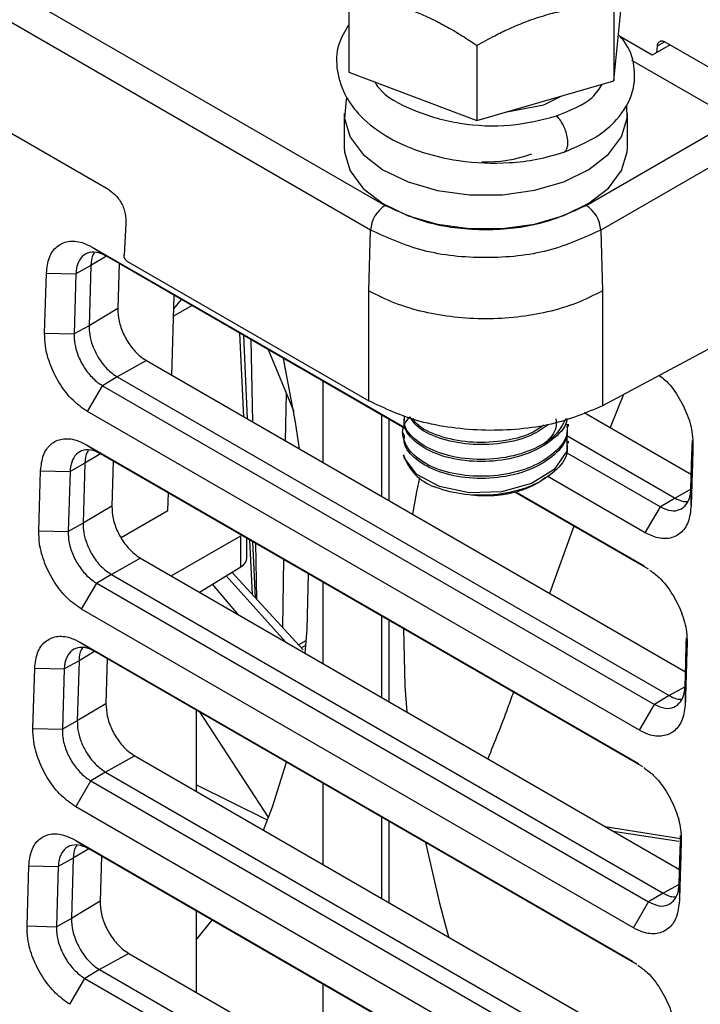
# Model space of a CAD drawing. Header units: millimetres. Extents: x -0.57 to 0.95, y -0.4 to 0.71.
# Tile 134 of 256: x 0.55 to 0.5829, y -0.3115 to -0.2639. Entities that reach past the tile are written whole.
import ezdxf

# ---------------------------------------------------------------- set-up
doc = ezdxf.new("R2010")
doc.units = ezdxf.units.MM
doc.layers.add('FORMAT', color=7, linetype='Continuous')

msp = doc.modelspace()

# ---------------------------------------------------------------- linework, layer by layer
at = {"layer": 'FORMAT', "color": 7, "linetype": 'Continuous', "lineweight": 25}
for p, q in [((0.508255, -0.238593), (0.567659, -0.272886)), ((0.566952, -0.274082), (0.507549, -0.239789)), ((0.519983, -0.252319), (0.554205, -0.272074)), ((0.565894, -0.262797), (0.565894, -0.266438)), ((0.578722, -0.266865), (0.57915, -0.26259)), ((0.578722, -0.263225), (0.578722, -0.266865)), ((0.572094, -0.265149), (0.572094, -0.268789)), ((0.580575, -0.265631), (0.579036, -0.264743)), ((0.581446, -0.265128), (0.580575, -0.265631)), ((0.580806, -0.265497), (0.580825, -0.265177)), ((0.580825, -0.265177), (0.581175, -0.264975)), ((0.58119, -0.26498), (0.586516, -0.268055)), ((0.584553, -0.268744), (0.579586, -0.265877)), ((0.565894, -0.266438), (0.572094, -0.268789)), ((0.572094, -0.268789), (0.578722, -0.266865)), ((0.573549, -0.268367), (0.575337, -0.26803)), ((0.575337, -0.26803), (0.576163, -0.267608)), ((0.565672, -0.268446), (0.565672, -0.270079)), ((0.579372, -0.270079), (0.579372, -0.268446)), ((0.577378, -0.272886), (0.584553, -0.268744)), ((0.585284, -0.269926), (0.578085, -0.274082)), ((0.555116, -0.27377), (0.555025, -0.275287)), ((0.566865, -0.277019), (0.566952, -0.274082)), ((0.578085, -0.274082), (0.578172, -0.277019)), ((0.553493, -0.274909), (0.568601, -0.283631)), ((0.553493, -0.274909), (0.554175, -0.275345)), ((0.554174, -0.275345), (0.553419, -0.275796)), ((0.568601, -0.283673), (0.554175, -0.275345)), ((0.555195, -0.275604), (0.566865, -0.282341)), ((0.553419, -0.275796), (0.552699, -0.276198)), ((0.553419, -0.275796), (0.553332, -0.278704)), ((0.554785, -0.275698), (0.554721, -0.277874)), ((0.551186, -0.27907), (0.551273, -0.276162)), ((0.551273, -0.276162), (0.552699, -0.276198)), ((0.552699, -0.276198), (0.552612, -0.279106)), ((0.566865, -0.282341), (0.566865, -0.277019)), ((0.578172, -0.277019), (0.578172, -0.282577)), ((0.557344, -0.281108), (0.557459, -0.277241)), ((0.557439, -0.277894), (0.557814, -0.277446)), ((0.554721, -0.277874), (0.553332, -0.278704)), ((0.55743, -0.278229), (0.5583, -0.277727)), ((0.585802, -0.278491), (0.578172, -0.282577)), ((0.553332, -0.278704), (0.552612, -0.279106)), ((0.551186, -0.27907), (0.552612, -0.279106)), ((0.560619, -0.279065), (0.560813, -0.283111)), ((0.560807, -0.279174), (0.560986, -0.28321)), ((0.561158, -0.279376), (0.561247, -0.283361)), ((0.562002, -0.279864), (0.563233, -0.282851)), ((0.556109, -0.280395), (0.554697, -0.281182)), ((0.556109, -0.280395), (0.582184, -0.295448)), ((0.554697, -0.281182), (0.553988, -0.281606)), ((0.554697, -0.281182), (0.581395, -0.296594)), ((0.553257, -0.282858), (0.553988, -0.281606)), ((0.553988, -0.281606), (0.580686, -0.297018)), ((0.564654, -0.285328), (0.564654, -0.281395)), ((0.562865, -0.281957), (0.562828, -0.284274)), ((0.579182, -0.282036), (0.578549, -0.283631)), ((0.579954, -0.298271), (0.553257, -0.282858)), ((0.567482, -0.283027), (0.567482, -0.286961)), ((0.567836, -0.283231), (0.567836, -0.287165)), ((0.577277, -0.282897), (0.582468, -0.285894)), ((0.576522, -0.283574), (0.576522, -0.283472)), ((0.568522, -0.28388), (0.568522, -0.283983)), ((0.576447, -0.28402), (0.581679, -0.28704)), ((0.553209, -0.284463), (0.579906, -0.299875)), ((0.553209, -0.284463), (0.553891, -0.284899)), ((0.576522, -0.284391), (0.576522, -0.284289)), ((0.55389, -0.284899), (0.553135, -0.285351)), ((0.580114, -0.300038), (0.553891, -0.284899)), ((0.576442, -0.28485), (0.58097, -0.287464)), ((0.553135, -0.285351), (0.552415, -0.285752)), ((0.553135, -0.285351), (0.553048, -0.288258)), ((0.554502, -0.285252), (0.554437, -0.287428)), ((0.550902, -0.288624), (0.550989, -0.285716)), ((0.550989, -0.285716), (0.552415, -0.285752)), ((0.552415, -0.285752), (0.552328, -0.28866)), ((0.580238, -0.288716), (0.575489, -0.285975)), ((0.582447, -0.286612), (0.581679, -0.28704)), ((0.58246, -0.287405), (0.582447, -0.286611)), ((0.55715, -0.287637), (0.557175, -0.286795)), ((0.580398, -0.290483), (0.57393, -0.28675)), ((0.573982, -0.286737), (0.58019, -0.290321)), ((0.581679, -0.28704), (0.58097, -0.287464)), ((0.554437, -0.287428), (0.553048, -0.288258)), ((0.580238, -0.288716), (0.58097, -0.287464)), ((0.554886, -0.288944), (0.55715, -0.287637)), ((0.553048, -0.288258), (0.552328, -0.28866)), ((0.576778, -0.288393), (0.575604, -0.29165)), ((0.550902, -0.288624), (0.552328, -0.28866)), ((0.557313, -0.290808), (0.560683, -0.288863)), ((0.560683, -0.29036), (0.560683, -0.288863)), ((0.560963, -0.289949), (0.560964, -0.288982)), ((0.561099, -0.28906), (0.561225, -0.291697)), ((0.561248, -0.289147), (0.561368, -0.291852)), ((0.561379, -0.289222), (0.56144, -0.291931)), ((0.555826, -0.289949), (0.554413, -0.290736)), ((0.555826, -0.289949), (0.5819, -0.305002)), ((0.558681, -0.291598), (0.560683, -0.29036)), ((0.562737, -0.290006), (0.562684, -0.293285)), ((0.554413, -0.290736), (0.553704, -0.29116)), ((0.554413, -0.290736), (0.581111, -0.306148)), ((0.562833, -0.293995), (0.559964, -0.290804)), ((0.563686, -0.294375), (0.560245, -0.29063)), ((0.552973, -0.292413), (0.553704, -0.29116)), ((0.553704, -0.29116), (0.580402, -0.306572)), ((0.560562, -0.292684), (0.559305, -0.291212)), ((0.564654, -0.295046), (0.564654, -0.291113)), ((0.57967, -0.307825), (0.552973, -0.292413)), ((0.567482, -0.292745), (0.567482, -0.296679)), ((0.567836, -0.29295), (0.567836, -0.296883)), ((0.552925, -0.294017), (0.579622, -0.309429)), ((0.552925, -0.294017), (0.553607, -0.294454)), ((0.563468, -0.294138), (0.563842, -0.293923)), ((0.563599, -0.29428), (0.563824, -0.29415)), ((0.553606, -0.294453), (0.552851, -0.294905)), ((0.57983, -0.309592), (0.553607, -0.294454)), ((0.552851, -0.294905), (0.552131, -0.295306)), ((0.552851, -0.294905), (0.552764, -0.297813)), ((0.554218, -0.294806), (0.554153, -0.296982)), ((0.550618, -0.298178), (0.550705, -0.29527)), ((0.550705, -0.29527), (0.552131, -0.295306)), ((0.552131, -0.295306), (0.552044, -0.298214)), ((0.581395, -0.296594), (0.580686, -0.297018)), ((0.582163, -0.296166), (0.581395, -0.296594)), ((0.582163, -0.296165), (0.582176, -0.29696)), ((0.554153, -0.296983), (0.552764, -0.297813)), ((0.579954, -0.298271), (0.580686, -0.297018)), ((0.55853, -0.301229), (0.558532, -0.297297)), ((0.558669, -0.297375), (0.562011, -0.302503)), ((0.552764, -0.297813), (0.552044, -0.298214)), ((0.550618, -0.298178), (0.552044, -0.298214)), ((0.555542, -0.299504), (0.554129, -0.300291)), ((0.555542, -0.299504), (0.581616, -0.314556)), ((0.554129, -0.300291), (0.55342, -0.300714)), ((0.554129, -0.300291), (0.580827, -0.315703)), ((0.552689, -0.301967), (0.55342, -0.300714)), ((0.55342, -0.300714), (0.580118, -0.316126)), ((0.55853, -0.300907), (0.561914, -0.302588)), ((0.564654, -0.304764), (0.564654, -0.300831)), ((0.579386, -0.317379), (0.552689, -0.301967)), ((0.567482, -0.302463), (0.567482, -0.306397)), ((0.567836, -0.302668), (0.567836, -0.306601)), ((0.578304, -0.302926), (0.581945, -0.303507)), ((0.57868, -0.303143), (0.581868, -0.303635)), ((0.552641, -0.303571), (0.579338, -0.318983)), ((0.552641, -0.303571), (0.553323, -0.304008)), ((0.553322, -0.304007), (0.552567, -0.304459)), ((0.579546, -0.319146), (0.553323, -0.304008)), ((0.552567, -0.304459), (0.551847, -0.30486)), ((0.552567, -0.304459), (0.55248, -0.307367)), ((0.553934, -0.30436), (0.553869, -0.306536)), ((0.550334, -0.307732), (0.550421, -0.304824)), ((0.550421, -0.304824), (0.551847, -0.30486)), ((0.551847, -0.30486), (0.55176, -0.307768)), ((0.581111, -0.306148), (0.580402, -0.306572)), ((0.581879, -0.305721), (0.581111, -0.306148)), ((0.581879, -0.305719), (0.581892, -0.306514)), ((0.553869, -0.306537), (0.55248, -0.307367)), ((0.57967, -0.307825), (0.580402, -0.306572)), ((0.558525, -0.310944), (0.558527, -0.307012)), ((0.55248, -0.307367), (0.55176, -0.307768)), ((0.558526, -0.308383), (0.559288, -0.307451)), ((0.550334, -0.307732), (0.55176, -0.307768)), ((0.555258, -0.309058), (0.553845, -0.309845)), ((0.555258, -0.309058), (0.581332, -0.32411)), ((0.553845, -0.309845), (0.553136, -0.310268)), ((0.553845, -0.309845), (0.580543, -0.325257)), ((0.552405, -0.311521), (0.553136, -0.310268)), ((0.553136, -0.310268), (0.579834, -0.32568)), ((0.564654, -0.314482), (0.564654, -0.310549))]:
    msp.add_line(p, q, dxfattribs=at)
at = {"layer": 'FORMAT', "color": 7, "linetype": 'Continuous', "lineweight": 25, "flags": 128}
for points in [[(0.565785, -0.267731), (0.565773, -0.267769), (0.565685, -0.268686), (0.565965, -0.269589), (0.566598, -0.270432), (0.567551, -0.271167), (0.568772, -0.271755), (0.570195, -0.272165), (0.571744, -0.272375), (0.573334, -0.272372), (0.574881, -0.272159), (0.5763, -0.271744)], [(0.5763, -0.271744), (0.577516, -0.271153), (0.578463, -0.270415), (0.579089, -0.269571), (0.579361, -0.268666), (0.579341, -0.268069)], [(0.565672, -0.270079), (0.565685, -0.270319), (0.565965, -0.271222), (0.566598, -0.272065), (0.567551, -0.2728), (0.568772, -0.273388), (0.570195, -0.273798), (0.571744, -0.274008), (0.573334, -0.274006), (0.574881, -0.273792), (0.5763, -0.273378)], [(0.5763, -0.273378), (0.577516, -0.272786), (0.578463, -0.272048), (0.579089, -0.271204), (0.579361, -0.270299), (0.579372, -0.270079)], [(0.563508, -0.284667), (0.563318, -0.283368), (0.562743, -0.280291)], [(0.576443, -0.283816), (0.576449, -0.283824), (0.576441, -0.284776), (0.575837, -0.285658), (0.574728, -0.286343), (0.573283, -0.286735), (0.571723, -0.286782), (0.570284, -0.286484), (0.569185, -0.285895), (0.568595, -0.285112), (0.568548, -0.284947), (0.568548, -0.284947)], [(0.582447, -0.286611), (0.582482, -0.285426), (0.582508, -0.284564), (0.582517, -0.28425)], [(0.569313, -0.286061), (0.569172, -0.286747), (0.568981, -0.287826)], [(0.56379, -0.294547), (0.563877, -0.293395), (0.563946, -0.290704)], [(0.568544, -0.293358), (0.568613, -0.29613), (0.568699, -0.297381)], [(0.582163, -0.296165), (0.582198, -0.29498), (0.582224, -0.294118), (0.582233, -0.293805)], [(0.56177, -0.303099), (0.562211, -0.301968), (0.562882, -0.299808)], [(0.569607, -0.30369), (0.570279, -0.306626), (0.57072, -0.308266)], [(0.581879, -0.305719), (0.581914, -0.304534), (0.58194, -0.303672), (0.581949, -0.303359)]]:
    msp.add_lwpolyline(points, dxfattribs=at)
at = {"layer": 'FORMAT', "color": 7, "linetype": 'Continuous', "lineweight": 25}
for centre, radius, start, end in [((0.572537, -0.264252), 0.0065321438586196, 268.210814, 289.858359), ((0.568493, -0.274186), 0.0015443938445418, 122.695097, 176.15006), ((0.576544, -0.274186), 0.0015443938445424, 3.84994, 57.304903), ((0.570839, -0.28423), 0.0024000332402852, 197.396162, 250.47659)]:
    msp.add_arc(centre, radius, start, end, dxfattribs=at)
msp.add_ellipse((0.559963, -0.289959), major_axis=(0.0009999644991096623, 1.538446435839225e-05), ratio=0.587269, start_param=5.506200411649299, end_param=6.273845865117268, dxfattribs=at)
for points, knots in [([(0.5658938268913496, -0.2627974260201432), (0.5661619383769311, -0.2628231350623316), (0.5666328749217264, -0.2628682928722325), (0.5674602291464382, -0.2630112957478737), (0.5683084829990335, -0.2632240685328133), (0.5691915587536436, -0.2635407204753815), (0.5699580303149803, -0.2638831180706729), (0.570674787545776, -0.2642588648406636), (0.5713889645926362, -0.2646805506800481), (0.5718588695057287, -0.2649927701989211), (0.5720942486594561, -0.2651491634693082)], [0, 0, 0, 0, 0.1327606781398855, 0.2331934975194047, 0.4020549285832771, 0.538925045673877, 0.6527042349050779, 0.7671736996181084, 0.8833754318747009, 1, 1, 1, 1]), ([(0.5720942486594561, -0.2651491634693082), (0.572380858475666, -0.2649899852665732), (0.572884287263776, -0.2647103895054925), (0.5737687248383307, -0.2642828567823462), (0.5746755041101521, -0.263910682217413), (0.5756195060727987, -0.2636183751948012), (0.5764388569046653, -0.2634322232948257), (0.5772050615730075, -0.2633137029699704), (0.5779685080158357, -0.2632429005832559), (0.5784708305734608, -0.2632310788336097), (0.5787224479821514, -0.2632251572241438)], [0, 0, 0, 0, 0.1327610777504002, 0.233194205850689, 0.4020561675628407, 0.5389267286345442, 0.6527055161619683, 0.7671745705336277, 0.8833758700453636, 1, 1, 1, 1]), ([(0.5658938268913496, -0.2641598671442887), (0.5657064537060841, -0.2644675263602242), (0.565283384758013, -0.2651621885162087), (0.5652773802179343, -0.2664159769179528), (0.5656819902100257, -0.2675984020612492), (0.5665396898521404, -0.268724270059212), (0.567691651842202, -0.2695919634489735), (0.5693407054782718, -0.2703296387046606), (0.571326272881, -0.2708088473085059), (0.5733321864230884, -0.270885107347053), (0.5750500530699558, -0.2706819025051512), (0.5758713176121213, -0.270440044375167), (0.5762957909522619, -0.2703150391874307)], [0, 0, 0, 0, 0.080144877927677, 0.1809587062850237, 0.2830262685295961, 0.3628291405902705, 0.4854952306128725, 0.5808734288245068, 0.6984700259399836, 0.8379888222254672, 0.9162639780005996, 1, 1, 1, 1]), ([(0.5762957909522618, -0.2703150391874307), (0.5768471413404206, -0.2700851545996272), (0.5778561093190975, -0.2696644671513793), (0.5790199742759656, -0.2686635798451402), (0.5797110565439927, -0.2674864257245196), (0.5797692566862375, -0.266136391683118), (0.5794425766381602, -0.2651837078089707), (0.5790448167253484, -0.2647450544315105), (0.578945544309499, -0.2646355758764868)], [0, 0, 0, 0, 0.1989945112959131, 0.3641587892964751, 0.5869040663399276, 0.7629782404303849, 0.9408444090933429, 1, 1, 1, 1]), ([(0.5808251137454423, -0.2651773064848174), (0.580826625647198, -0.2651609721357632), (0.58082965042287, -0.2651282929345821), (0.5808409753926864, -0.2650839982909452), (0.5808600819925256, -0.2650360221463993), (0.5808918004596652, -0.2649893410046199), (0.5809393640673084, -0.2649525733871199), (0.5809965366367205, -0.2649325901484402), (0.5810592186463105, -0.2649319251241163), (0.5811247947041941, -0.2649464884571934), (0.5811684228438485, -0.2649690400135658), (0.5811903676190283, -0.264980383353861)], [0, 0, 0, 0, 0.0797635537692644, 0.1595783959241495, 0.2406456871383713, 0.3689172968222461, 0.5001625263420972, 0.6284054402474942, 0.7596216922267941, 0.8790906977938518, 1, 1, 1, 1]), ([(0.5671537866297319, -0.266915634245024), (0.5672128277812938, -0.2670125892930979), (0.5675555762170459, -0.2675754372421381), (0.5690062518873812, -0.2683482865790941), (0.5712299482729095, -0.2690005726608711), (0.5737618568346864, -0.2691146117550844), (0.5752164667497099, -0.2687464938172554), (0.5759457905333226, -0.2685619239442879)], [0, 0, 0, 0, 0.0493528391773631, 0.2865053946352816, 0.5252611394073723, 0.7619716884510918, 1, 1, 1, 1]), ([(0.5759457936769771, -0.2685619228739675), (0.5766055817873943, -0.2682958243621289), (0.5776136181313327, -0.2678892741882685), (0.5780231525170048, -0.2672486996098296), (0.5781646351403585, -0.2670273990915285)], [0, 0, 0, 0, 0.6545280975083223, 0.9999999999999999, 0.9999999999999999, 0.9999999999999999, 0.9999999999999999]), ([(0.5762937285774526, -0.2703102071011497), (0.5763266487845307, -0.2702952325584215), (0.5764025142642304, -0.2702607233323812), (0.576476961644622, -0.270106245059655), (0.5765075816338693, -0.2698691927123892), (0.576477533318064, -0.2695776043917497), (0.5763967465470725, -0.2692810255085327), (0.5762713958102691, -0.2689869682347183), (0.5761160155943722, -0.2687315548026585), (0.5759979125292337, -0.2686138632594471), (0.5759457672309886, -0.2685618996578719)], [0, 0, 0, 0, 0.0978371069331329, 0.2254681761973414, 0.3600035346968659, 0.4945388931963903, 0.6221699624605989, 0.7379008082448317, 0.8842770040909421, 1, 1, 1, 1]), ([(0.5542048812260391, -0.2720741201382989), (0.5543343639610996, -0.2721610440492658), (0.5545308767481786, -0.2722929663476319), (0.5547640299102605, -0.2725587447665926), (0.5549119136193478, -0.272786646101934), (0.5550204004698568, -0.2730358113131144), (0.5551134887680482, -0.2733769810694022), (0.5551151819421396, -0.2736140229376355), (0.5551162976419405, -0.2737702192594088)], [0, 0, 0, 0, 0.2497884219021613, 0.3790977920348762, 0.5000230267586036, 0.6205594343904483, 0.749971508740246, 1, 1, 1, 1]), ([(0.5676591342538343, -0.272886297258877), (0.5683705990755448, -0.2732126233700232), (0.5697914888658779, -0.2738643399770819), (0.572524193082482, -0.2741434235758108), (0.5752522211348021, -0.2738623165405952), (0.5766700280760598, -0.2732113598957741), (0.5773780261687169, -0.2728862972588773)], [0, 0, 0, 0, 0.2505665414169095, 0.5004146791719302, 0.750526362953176, 1, 1, 1, 1]), ([(0.5780847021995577, -0.274082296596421), (0.5772719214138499, -0.2744552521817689), (0.5756461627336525, -0.2752012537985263), (0.572518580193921, -0.2755219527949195), (0.5693909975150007, -0.2752012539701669), (0.5677652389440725, -0.2744552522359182), (0.5669524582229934, -0.2740822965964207)], [0, 0, 0, 0, 0.2499696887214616, 0.4999999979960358, 0.7500303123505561, 1, 1, 1, 1]), ([(0.5512728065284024, -0.2761619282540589), (0.5513044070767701, -0.2758984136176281), (0.5513676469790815, -0.2753710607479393), (0.55175214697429, -0.274838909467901), (0.5523045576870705, -0.2745831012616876), (0.5529191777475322, -0.2746241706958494), (0.5533259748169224, -0.274826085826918), (0.5534928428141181, -0.2749089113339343)], [0, 0, 0, 0, 0.211118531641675, 0.4224963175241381, 0.6357768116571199, 0.8505957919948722, 1, 1, 1, 1]), ([(0.5541751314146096, -0.2753452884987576), (0.5540900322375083, -0.2753011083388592), (0.5539625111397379, -0.2752349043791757), (0.5536816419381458, -0.2751491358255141), (0.5533439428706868, -0.2751365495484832), (0.552985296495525, -0.2753343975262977), (0.5527980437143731, -0.2756507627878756), (0.5527182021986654, -0.2759561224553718), (0.5527052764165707, -0.2761167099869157), (0.552698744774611, -0.2761978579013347)], [0, 0, 0, 0, 0.1140087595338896, 0.170842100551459, 0.3851654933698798, 0.599487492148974, 0.813874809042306, 0.9059474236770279, 1, 1, 1, 1]), ([(0.553591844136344, -0.2751798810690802), (0.5535689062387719, -0.2752064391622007), (0.5534479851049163, -0.2753464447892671), (0.5534318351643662, -0.2755950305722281), (0.553418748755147, -0.2757964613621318)], [0, 0, 0, 0, 0.1896930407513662, 0.9999999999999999, 0.9999999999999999, 0.9999999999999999, 0.9999999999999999]), ([(0.5551949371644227, -0.2756042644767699), (0.5551803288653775, -0.275594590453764), (0.5551519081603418, -0.2755757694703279), (0.5551133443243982, -0.2755351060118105), (0.5550813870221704, -0.2754906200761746), (0.5550499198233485, -0.2754315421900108), (0.5550258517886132, -0.2753597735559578), (0.5550249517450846, -0.2753102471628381), (0.5550245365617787, -0.275287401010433)], [0, 0, 0, 0, 0.154745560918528, 0.3010602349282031, 0.4389387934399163, 0.5683766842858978, 0.8008954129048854, 1, 1, 1, 1]), ([(0.5781719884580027, -0.2770190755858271), (0.5777636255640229, -0.2772283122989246), (0.5769577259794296, -0.2776412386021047), (0.5750845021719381, -0.2781929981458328), (0.5725186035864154, -0.2784885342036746), (0.569952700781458, -0.27819300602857), (0.5680794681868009, -0.2776412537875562), (0.5672735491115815, -0.2772283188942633), (0.5668651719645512, -0.2770190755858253)], [0, 0, 0, 0, 0.1304570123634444, 0.2574554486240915, 0.4999999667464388, 0.7425388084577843, 0.8695386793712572, 1, 1, 1, 1]), ([(0.5547207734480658, -0.2778742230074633), (0.5547310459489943, -0.2780735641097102), (0.5547515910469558, -0.2784722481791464), (0.5549848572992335, -0.2791224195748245), (0.5553389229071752, -0.2797156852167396), (0.5557374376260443, -0.2801514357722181), (0.5560038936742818, -0.2803262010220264), (0.5561094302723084, -0.280395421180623)], [0, 0, 0, 0, 0.2148632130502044, 0.4297284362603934, 0.6445286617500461, 0.8592066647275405, 1, 1, 1, 1]), ([(0.553332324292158, -0.2787042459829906), (0.5533369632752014, -0.2788492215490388), (0.5533467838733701, -0.2791561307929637), (0.5534933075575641, -0.2796827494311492), (0.5537687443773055, -0.2802607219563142), (0.5541850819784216, -0.2808221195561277), (0.5545281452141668, -0.281063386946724), (0.554697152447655, -0.2811822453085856)], [0, 0, 0, 0, 0.1611889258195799, 0.3412324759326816, 0.5354033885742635, 0.7711203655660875, 1, 1, 1, 1]), ([(0.5532565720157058, -0.2828584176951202), (0.5530191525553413, -0.2826932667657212), (0.5525440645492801, -0.2823627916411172), (0.5519190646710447, -0.2815650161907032), (0.5514513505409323, -0.2806489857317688), (0.5512059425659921, -0.279775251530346), (0.5511920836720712, -0.2792755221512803), (0.551186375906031, -0.2790697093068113)], [0, 0, 0, 0, 0.2107559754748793, 0.4217330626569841, 0.6347360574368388, 0.849566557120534, 1, 1, 1, 1]), ([(0.5526123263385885, -0.2791056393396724), (0.5526125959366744, -0.2792099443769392), (0.5526133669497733, -0.2795082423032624), (0.5527447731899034, -0.2800502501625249), (0.5530405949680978, -0.2806706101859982), (0.5534517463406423, -0.2812072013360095), (0.5537894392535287, -0.2814879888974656), (0.5539686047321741, -0.2815941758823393), (0.553988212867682, -0.2816057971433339)], [0, 0, 0, 0, 0.1154005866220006, 0.3300296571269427, 0.5446384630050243, 0.7591448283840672, 0.9736404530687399, 0.9999999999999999, 0.9999999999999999, 0.9999999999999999, 0.9999999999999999]), ([(0.5809122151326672, -0.2811093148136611), (0.5810057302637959, -0.2811776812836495), (0.5813402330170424, -0.2814222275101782), (0.581837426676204, -0.2820943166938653), (0.582304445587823, -0.2830085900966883), (0.5825307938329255, -0.2838512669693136), (0.5825419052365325, -0.2843189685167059), (0.5825461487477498, -0.2844975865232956)], [0, 0, 0, 0, 0.0978242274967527, 0.3499163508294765, 0.5993800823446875, 0.8470008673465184, 1, 1, 1, 1]), ([(0.5781719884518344, -0.2825769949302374), (0.5773850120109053, -0.2829144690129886), (0.5761743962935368, -0.2834336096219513), (0.5741534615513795, -0.283731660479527), (0.5725184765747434, -0.2837955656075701), (0.5708835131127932, -0.2836634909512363), (0.5688625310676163, -0.2832811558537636), (0.567652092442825, -0.2827116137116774), (0.5668651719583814, -0.282341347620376)], [0, 0, 0, 0, 0.2394059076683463, 0.3682811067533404, 0.4999014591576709, 0.631538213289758, 0.7604586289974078, 1, 1, 1, 1]), ([(0.5764452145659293, -0.2834719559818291), (0.5764592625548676, -0.2836355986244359), (0.5765007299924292, -0.284118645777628), (0.5759038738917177, -0.2848750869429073), (0.5747909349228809, -0.2855766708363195), (0.5733020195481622, -0.2859773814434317), (0.5717019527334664, -0.2860238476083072), (0.5702269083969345, -0.2857174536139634), (0.5690929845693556, -0.2851099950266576), (0.5685140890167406, -0.284311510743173), (0.568439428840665, -0.2835868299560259), (0.5687627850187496, -0.2832227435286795), (0.5688591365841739, -0.2831142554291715)], [0, 0, 0, 0, 0.0573289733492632, 0.1692260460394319, 0.2811231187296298, 0.393020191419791, 0.5049172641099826, 0.6168143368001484, 0.7287114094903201, 0.8406084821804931, 0.9525055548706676, 1, 1, 1, 1]), ([(0.5764417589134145, -0.2831953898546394), (0.576441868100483, -0.283212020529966), (0.5764440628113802, -0.2835463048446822), (0.5758803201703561, -0.284158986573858), (0.5747973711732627, -0.2848626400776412), (0.5732998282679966, -0.2852627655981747), (0.5717042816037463, -0.2853095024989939), (0.5702197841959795, -0.2850026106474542), (0.5691191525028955, -0.2843968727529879), (0.5685365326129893, -0.2837294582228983), (0.5685834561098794, -0.2833052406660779), (0.568598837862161, -0.2831661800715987)], [0, 0, 0, 0, 0.0069435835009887, 0.1395692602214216, 0.2721949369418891, 0.4048206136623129, 0.5374462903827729, 0.6700719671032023, 0.8026976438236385, 0.9353233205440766, 1, 1, 1, 1]), ([(0.5763938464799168, -0.2832125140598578), (0.5762418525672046, -0.2834942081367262), (0.5759248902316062, -0.2840816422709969), (0.5747771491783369, -0.2847588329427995), (0.5733052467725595, -0.2851611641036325), (0.5717028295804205, -0.2852073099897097), (0.5702201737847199, -0.2849005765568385), (0.5691190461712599, -0.28429479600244), (0.5685365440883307, -0.2836273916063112), (0.5685834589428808, -0.2832031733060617), (0.568598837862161, -0.2830641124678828)], [0, 0, 0, 0, 0.1243554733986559, 0.2593261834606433, 0.3942968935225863, 0.529267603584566, 0.6642383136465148, 0.7992090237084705, 0.9341797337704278, 1, 1, 1, 1]), ([(0.5755379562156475, -0.2834953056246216), (0.5752847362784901, -0.2836743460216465), (0.574684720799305, -0.2840985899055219), (0.5732946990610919, -0.2844409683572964), (0.5717000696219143, -0.2844953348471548), (0.5702417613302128, -0.2841818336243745), (0.5692152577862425, -0.283682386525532), (0.5689526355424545, -0.283263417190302), (0.5688591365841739, -0.2831142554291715)], [0, 0, 0, 0, 0.1382109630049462, 0.3274967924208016, 0.5167826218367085, 0.7060684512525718, 0.8953542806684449, 1, 1, 1, 1]), ([(0.575334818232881, -0.2835187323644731), (0.5751431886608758, -0.2836514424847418), (0.5746012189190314, -0.2840267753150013), (0.5732920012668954, -0.2843363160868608), (0.5716988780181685, -0.2843945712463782), (0.5702492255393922, -0.2840771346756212), (0.5692864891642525, -0.2836315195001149), (0.5690514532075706, -0.2832776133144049), (0.5689938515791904, -0.2831908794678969)], [0, 0, 0, 0, 0.1122792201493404, 0.317549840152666, 0.5228204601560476, 0.7280910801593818, 0.9333617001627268, 1, 1, 1, 1]), ([(0.5759143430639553, -0.2832167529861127), (0.5759283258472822, -0.2833603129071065), (0.5759691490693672, -0.2837794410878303), (0.57562404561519, -0.2841531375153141), (0.5753971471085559, -0.2843988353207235)], [0, 0, 0, 0, 0.3425203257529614, 1, 1, 1, 1]), ([(0.5764452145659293, -0.283574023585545), (0.5764592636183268, -0.2837376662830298), (0.5765007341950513, -0.2842207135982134), (0.5759038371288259, -0.2849771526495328), (0.5747910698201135, -0.2856787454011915), (0.5733015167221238, -0.2860794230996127), (0.5717038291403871, -0.2861260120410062), (0.5702199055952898, -0.2858191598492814), (0.5691191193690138, -0.2852134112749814), (0.5685365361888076, -0.2845459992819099), (0.5685834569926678, -0.2841217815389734), (0.568598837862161, -0.2839827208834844)], [0, 0, 0, 0, 0.0640420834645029, 0.1890420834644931, 0.314042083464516, 0.4390420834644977, 0.5640420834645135, 0.6890420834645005, 0.8140420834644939, 0.939042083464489, 0.9999999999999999, 0.9999999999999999, 0.9999999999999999, 0.9999999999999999]), ([(0.5509888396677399, -0.2857160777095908), (0.5510204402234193, -0.2854525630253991), (0.5510836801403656, -0.2849252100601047), (0.5514681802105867, -0.2843930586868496), (0.5520205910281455, -0.2841372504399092), (0.5526352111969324, -0.2841783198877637), (0.5530420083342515, -0.28438023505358), (0.5532088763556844, -0.2844630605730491)], [0, 0, 0, 0, 0.2111185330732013, 0.4224963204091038, 0.6357768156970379, 0.8505957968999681, 1, 1, 1, 1]), ([(0.5538911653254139, -0.2848994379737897), (0.5538060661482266, -0.2848552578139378), (0.5536785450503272, -0.284789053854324), (0.5533976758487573, -0.2847032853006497), (0.5530599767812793, -0.2846906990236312), (0.5527013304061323, -0.2848885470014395), (0.5525140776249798, -0.2852049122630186), (0.552434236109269, -0.285510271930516), (0.552421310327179, -0.2856708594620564), (0.5524147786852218, -0.2857520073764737)], [0, 0, 0, 0, 0.1140087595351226, 0.1708421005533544, 0.3851654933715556, 0.5994874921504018, 0.8138748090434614, 0.9059474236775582, 0.9999999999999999, 0.9999999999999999, 0.9999999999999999, 0.9999999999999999]), ([(0.5764452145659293, -0.2843905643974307), (0.5764592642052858, -0.284554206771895), (0.5765007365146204, -0.2850372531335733), (0.5759038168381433, -0.2857937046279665), (0.5747911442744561, -0.2864952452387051), (0.5733012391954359, -0.2868961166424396), (0.571704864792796, -0.2869419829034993), (0.570614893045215, -0.2867193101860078), (0.5701181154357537, -0.2865236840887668), (0.5700365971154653, -0.286491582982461)], [0, 0, 0, 0, 0.0897475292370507, 0.2649204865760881, 0.4400934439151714, 0.6152664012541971, 0.7904393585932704, 0.9656123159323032, 1, 1, 1, 1]), ([(0.582546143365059, -0.2844975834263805), (0.5825344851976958, -0.2848926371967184), (0.5825143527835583, -0.2855748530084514), (0.5824853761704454, -0.2865440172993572), (0.582468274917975, -0.2871182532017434), (0.5824597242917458, -0.2874053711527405)], [0, 0, 0, 0, 0.4075333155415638, 0.7037666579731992, 1, 1, 1, 1]), ([(0.553307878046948, -0.284734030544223), (0.5532849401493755, -0.284760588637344), (0.5531640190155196, -0.2849005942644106), (0.5531478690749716, -0.2851491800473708), (0.5531347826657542, -0.285350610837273)], [0, 0, 0, 0, 0.1896930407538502, 1, 1, 1, 1]), ([(0.5718402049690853, -0.286880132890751), (0.5718887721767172, -0.2868872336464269), (0.5720299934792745, -0.2869078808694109), (0.572271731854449, -0.2869200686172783), (0.5725613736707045, -0.2869264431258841), (0.5728547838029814, -0.2869170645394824), (0.5731449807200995, -0.2868937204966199), (0.573428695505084, -0.2868565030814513), (0.5737053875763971, -0.2868059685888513), (0.5739769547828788, -0.2867413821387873), (0.5742373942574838, -0.2866638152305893), (0.5744837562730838, -0.2865744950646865), (0.5747159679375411, -0.2864739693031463), (0.5749348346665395, -0.2863609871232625), (0.575167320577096, -0.286220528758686), (0.5753070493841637, -0.2861093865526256), (0.5753885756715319, -0.2860445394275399)], [0, 0, 0, 0, 0.0369334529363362, 0.1073932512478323, 0.1783422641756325, 0.2508342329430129, 0.3238593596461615, 0.3943191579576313, 0.4652681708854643, 0.5377601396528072, 0.6107852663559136, 0.6812450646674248, 0.7521940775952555, 0.8246860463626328, 0.8977111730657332, 1, 1, 1, 1]), ([(0.5809695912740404, -0.2874637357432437), (0.581144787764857, -0.2875430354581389), (0.5814807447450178, -0.2876951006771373), (0.5819190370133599, -0.2876329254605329), (0.5822420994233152, -0.2873770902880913), (0.5824101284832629, -0.2870035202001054), (0.582437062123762, -0.2867152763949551), (0.582446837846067, -0.286610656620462)], [0, 0, 0, 0, 0.2339463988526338, 0.4486158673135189, 0.6631791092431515, 0.8777488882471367, 1, 1, 1, 1]), ([(0.5816785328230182, -0.2870401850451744), (0.5817989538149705, -0.2871023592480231), (0.5820078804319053, -0.2872102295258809), (0.5821983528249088, -0.2872122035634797), (0.5822790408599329, -0.2872130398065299)], [0, 0, 0, 0, 0.5763793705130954, 1, 1, 1, 1]), ([(0.5544369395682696, -0.287428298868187), (0.5544472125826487, -0.2876276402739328), (0.5544677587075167, -0.2880263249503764), (0.5547010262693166, -0.2886764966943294), (0.555055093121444, -0.2892697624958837), (0.5554536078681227, -0.2897055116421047), (0.5557200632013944, -0.2898802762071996), (0.5558255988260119, -0.2899494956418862)], [0, 0, 0, 0, 0.2148633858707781, 0.429728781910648, 0.6445294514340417, 0.8592078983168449, 0.9999999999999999, 0.9999999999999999, 0.9999999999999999, 0.9999999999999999]), ([(0.5824597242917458, -0.2874053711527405), (0.582426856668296, -0.2876816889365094), (0.5823611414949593, -0.2882341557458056), (0.5819595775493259, -0.2887860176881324), (0.5813877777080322, -0.2890405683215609), (0.5807782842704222, -0.2889877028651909), (0.5803870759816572, -0.2887912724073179), (0.5802379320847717, -0.2887163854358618)], [0, 0, 0, 0, 0.2187112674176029, 0.4372889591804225, 0.6535076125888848, 0.8679035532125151, 1, 1, 1, 1]), ([(0.5530483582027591, -0.2882583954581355), (0.5530529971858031, -0.2884033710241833), (0.5530628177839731, -0.2887102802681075), (0.5532093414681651, -0.2892368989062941), (0.5534847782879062, -0.2898148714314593), (0.5539011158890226, -0.2903762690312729), (0.5542441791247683, -0.290617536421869), (0.5544131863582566, -0.2907363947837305)], [0, 0, 0, 0, 0.1611889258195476, 0.3412324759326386, 0.5354033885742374, 0.7711203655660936, 1, 1, 1, 1]), ([(0.5529726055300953, -0.2924125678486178), (0.5527351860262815, -0.2922474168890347), (0.5522600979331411, -0.2919169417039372), (0.5516350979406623, -0.2911191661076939), (0.5511673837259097, -0.2902031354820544), (0.5509219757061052, -0.2893294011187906), (0.5509081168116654, -0.2888296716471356), (0.5509024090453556, -0.2886238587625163)], [0, 0, 0, 0, 0.210755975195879, 0.4217330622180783, 0.6347360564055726, 0.8495665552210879, 1, 1, 1, 1]), ([(0.5523283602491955, -0.2886597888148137), (0.5523286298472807, -0.288764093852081), (0.5523294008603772, -0.2890623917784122), (0.5524608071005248, -0.28960439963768), (0.5527566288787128, -0.2902247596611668), (0.5531677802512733, -0.2907613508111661), (0.553505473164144, -0.2910421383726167), (0.5536846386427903, -0.2911483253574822), (0.5537042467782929, -0.2911599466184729)], [0, 0, 0, 0, 0.1154005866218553, 0.3300296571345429, 0.544638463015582, 0.7591448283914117, 0.973640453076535, 1, 1, 1, 1]), ([(0.5804457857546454, -0.2905207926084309), (0.5806015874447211, -0.2906317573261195), (0.5809995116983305, -0.2909151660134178), (0.5815545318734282, -0.2916449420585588), (0.5820201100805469, -0.2925635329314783), (0.5822468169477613, -0.2934051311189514), (0.5822579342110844, -0.29387295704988), (0.5822621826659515, -0.2940517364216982)], [0, 0, 0, 0, 0.1524092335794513, 0.3892597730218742, 0.623619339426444, 0.8561663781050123, 1, 1, 1, 1]), ([(0.5507048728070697, -0.2952702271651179), (0.5507364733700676, -0.2950067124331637), (0.5507997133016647, -0.2944793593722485), (0.5511842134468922, -0.293947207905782), (0.5517366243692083, -0.2936913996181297), (0.5523512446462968, -0.2937324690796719), (0.5527580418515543, -0.2939343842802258), (0.5529249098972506, -0.2940172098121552)], [0, 0, 0, 0, 0.2111185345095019, 0.4224963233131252, 0.6357768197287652, 0.8505958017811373, 1, 1, 1, 1]), ([(0.5822621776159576, -0.294051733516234), (0.5822505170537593, -0.2944467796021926), (0.5822303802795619, -0.2951289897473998), (0.5822014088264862, -0.2960981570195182), (0.5821843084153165, -0.2966723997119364), (0.5821757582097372, -0.296959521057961)], [0, 0, 0, 0, 0.4075269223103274, 0.7037634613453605, 1, 1, 1, 1]), ([(0.5536071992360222, -0.2944535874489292), (0.5535221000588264, -0.2944094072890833), (0.5533945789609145, -0.2943432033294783), (0.5531137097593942, -0.294257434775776), (0.5527760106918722, -0.2942448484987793), (0.5524173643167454, -0.2944426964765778), (0.5522301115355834, -0.2947590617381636), (0.5521502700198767, -0.295064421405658), (0.5521373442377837, -0.2952250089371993), (0.552130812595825, -0.2953061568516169)], [0, 0, 0, 0, 0.1140087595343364, 0.1708421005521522, 0.3851654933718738, 0.5994874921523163, 0.8138748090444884, 0.9059474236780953, 1, 1, 1, 1]), ([(0.5530239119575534, -0.2942881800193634), (0.5530009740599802, -0.2943147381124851), (0.5528800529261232, -0.2944547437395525), (0.552863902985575, -0.294703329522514), (0.5528508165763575, -0.2949047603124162)], [0, 0, 0, 0, 0.1896930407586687, 1, 1, 1, 1]), ([(0.5738627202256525, -0.2964287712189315), (0.5737689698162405, -0.296687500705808), (0.573378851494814, -0.2977641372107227), (0.5729493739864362, -0.2988338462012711), (0.5726231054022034, -0.29964649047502)], [0, 0, 0, 0, 0.240312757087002, 1, 1, 1, 1]), ([(0.5806856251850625, -0.2970178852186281), (0.580860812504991, -0.2970971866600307), (0.5811967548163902, -0.2972492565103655), (0.5816350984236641, -0.2971870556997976), (0.5819581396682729, -0.2969312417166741), (0.5821261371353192, -0.296557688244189), (0.5821530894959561, -0.2962694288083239), (0.5821628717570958, -0.2961648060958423)], [0, 0, 0, 0, 0.2339410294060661, 0.4486094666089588, 0.6631726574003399, 0.8777497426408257, 1, 1, 1, 1]), ([(0.58139456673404, -0.2965943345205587), (0.5815149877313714, -0.2966565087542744), (0.5817239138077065, -0.2967643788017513), (0.5819143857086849, -0.2967663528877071), (0.581995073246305, -0.2967671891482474)], [0, 0, 0, 0, 0.5763808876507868, 1, 1, 1, 1]), ([(0.5541531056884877, -0.2969823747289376), (0.5541633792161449, -0.2971817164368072), (0.5541839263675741, -0.2975804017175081), (0.5544171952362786, -0.2982305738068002), (0.5547712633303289, -0.2988238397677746), (0.5551697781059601, -0.2992595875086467), (0.5554362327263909, -0.2994343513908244), (0.5555417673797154, -0.2995035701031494)], [0, 0, 0, 0, 0.2148635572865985, 0.4297291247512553, 0.6445302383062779, 0.859209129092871, 0.9999999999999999, 0.9999999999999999, 0.9999999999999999, 0.9999999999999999]), ([(0.5821757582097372, -0.296959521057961), (0.5821428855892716, -0.2972357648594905), (0.5820771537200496, -0.2977881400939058), (0.5816757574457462, -0.2983401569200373), (0.5811039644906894, -0.2985946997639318), (0.580494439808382, -0.2985418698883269), (0.5801031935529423, -0.2983454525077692), (0.5799539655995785, -0.2982705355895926)], [0, 0, 0, 0, 0.2186635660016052, 0.4372381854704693, 0.6534750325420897, 0.8678295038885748, 1, 1, 1, 1]), ([(0.5527643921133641, -0.2978125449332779), (0.5527690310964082, -0.2979575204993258), (0.5527788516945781, -0.2982644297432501), (0.5529253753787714, -0.2987910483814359), (0.5532008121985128, -0.2993690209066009), (0.5536171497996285, -0.2999304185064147), (0.5539602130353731, -0.3001716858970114), (0.5541292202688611, -0.3002905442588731)], [0, 0, 0, 0, 0.1611889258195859, 0.3412324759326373, 0.5354033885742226, 0.7711203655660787, 1, 1, 1, 1]), ([(0.5526886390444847, -0.3019667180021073), (0.5524512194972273, -0.3018015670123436), (0.5519761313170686, -0.3014710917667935), (0.5513511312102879, -0.3006733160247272), (0.5508834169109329, -0.2997572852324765), (0.550638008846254, -0.2988835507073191), (0.5506241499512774, -0.298383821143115), (0.5506184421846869, -0.2981780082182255)], [0, 0, 0, 0, 0.2107559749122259, 0.4217330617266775, 0.6347360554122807, 0.8495665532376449, 1, 1, 1, 1]), ([(0.5520443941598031, -0.2982139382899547), (0.5520446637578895, -0.2983182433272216), (0.5520454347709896, -0.2986165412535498), (0.5521768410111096, -0.2991585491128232), (0.5524726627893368, -0.2997789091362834), (0.552883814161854, -0.3003155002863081), (0.5532215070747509, -0.3005962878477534), (0.5534006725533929, -0.3007024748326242), (0.5534202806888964, -0.3007140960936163)], [0, 0, 0, 0, 0.1154005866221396, 0.3300296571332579, 0.544638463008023, 0.7591448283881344, 0.9736404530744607, 1, 1, 1, 1]), ([(0.5801618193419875, -0.3000749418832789), (0.580317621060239, -0.3001859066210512), (0.5807155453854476, -0.3004693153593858), (0.5812705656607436, -0.3011990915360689), (0.5817361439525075, -0.3021176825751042), (0.581962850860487, -0.30295928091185), (0.5819739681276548, -0.303427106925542), (0.5819782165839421, -0.3036058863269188)], [0, 0, 0, 0, 0.1524092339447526, 0.3892597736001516, 0.623619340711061, 0.856166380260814, 1, 1, 1, 1]), ([(0.5504209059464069, -0.3048243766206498), (0.5504525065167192, -0.3045608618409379), (0.5505157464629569, -0.3040335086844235), (0.5509002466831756, -0.3035013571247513), (0.5514526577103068, -0.3032455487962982), (0.552067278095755, -0.3032866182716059), (0.552474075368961, -0.3034885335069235), (0.552640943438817, -0.3035713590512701)], [0, 0, 0, 0, 0.2111185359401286, 0.4224963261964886, 0.6357768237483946, 0.850595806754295, 0.9999999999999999, 0.9999999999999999, 0.9999999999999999, 0.9999999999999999]), ([(0.5819782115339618, -0.3036058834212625), (0.5819665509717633, -0.3040009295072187), (0.5819464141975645, -0.3046831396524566), (0.5819174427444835, -0.3056523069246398), (0.5819003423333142, -0.3062265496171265), (0.5818917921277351, -0.3065136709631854)], [0, 0, 0, 0, 0.4075269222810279, 0.7037634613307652, 1, 1, 1, 1]), ([(0.553323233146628, -0.3040077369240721), (0.5532381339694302, -0.3039635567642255), (0.5531106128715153, -0.3038973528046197), (0.5528297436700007, -0.3038115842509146), (0.5524920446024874, -0.3037989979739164), (0.552133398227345, -0.3039968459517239), (0.5519461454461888, -0.3043132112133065), (0.5518663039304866, -0.3046185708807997), (0.5518533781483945, -0.304779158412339), (0.5518468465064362, -0.3048603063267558)], [0, 0, 0, 0, 0.1140087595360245, 0.1708421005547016, 0.3851654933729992, 0.599487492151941, 0.8138748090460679, 0.9059474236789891, 0.9999999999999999, 0.9999999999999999, 0.9999999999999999, 0.9999999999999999]), ([(0.5527399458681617, -0.3038423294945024), (0.5527170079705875, -0.3038688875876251), (0.5525960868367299, -0.304008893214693), (0.552579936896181, -0.3042574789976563), (0.5525668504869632, -0.3044589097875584)], [0, 0, 0, 0, 0.1896930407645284, 0.9999999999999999, 0.9999999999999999, 0.9999999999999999, 0.9999999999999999]), ([(0.5804016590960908, -0.3065720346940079), (0.580576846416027, -0.3066513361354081), (0.5809127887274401, -0.3068034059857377), (0.5813511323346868, -0.3067412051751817), (0.581674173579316, -0.3064853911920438), (0.5818421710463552, -0.306111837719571), (0.5818691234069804, -0.3058235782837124), (0.5818789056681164, -0.3057189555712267)], [0, 0, 0, 0, 0.2339410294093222, 0.4486094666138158, 0.6631726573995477, 0.8777497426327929, 0.9999999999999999, 0.9999999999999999, 0.9999999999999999, 0.9999999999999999]), ([(0.5811106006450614, -0.3061484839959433), (0.5812310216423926, -0.3062106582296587), (0.5814399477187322, -0.3063185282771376), (0.5816304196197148, -0.3063205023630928), (0.5817111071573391, -0.3063213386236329)], [0, 0, 0, 0, 0.5763808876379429, 1, 1, 1, 1]), ([(0.5538692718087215, -0.3065364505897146), (0.5538795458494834, -0.3067357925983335), (0.5539000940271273, -0.3071344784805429), (0.5541333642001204, -0.3077846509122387), (0.5544874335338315, -0.3083779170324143), (0.5548859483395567, -0.3088136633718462), (0.5551524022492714, -0.3089884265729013), (0.5552579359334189, -0.3090576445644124)], [0, 0, 0, 0, 0.21486372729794, 0.4297294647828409, 0.6445310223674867, 0.8592103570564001, 0.9999999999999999, 0.9999999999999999, 0.9999999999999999, 0.9999999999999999]), ([(0.5818917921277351, -0.3065136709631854), (0.5818589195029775, -0.3067899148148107), (0.5817931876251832, -0.307342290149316), (0.5813917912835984, -0.3078943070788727), (0.5808199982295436, -0.3081488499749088), (0.5802104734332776, -0.3080960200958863), (0.5798192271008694, -0.3078996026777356), (0.5796699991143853, -0.3078246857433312)], [0, 0, 0, 0, 0.2186635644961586, 0.4372381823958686, 0.6534750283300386, 0.867829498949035, 1, 1, 1, 1]), ([(0.5524804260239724, -0.3073666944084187), (0.5524911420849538, -0.3075673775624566), (0.5525140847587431, -0.3079970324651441), (0.5527474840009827, -0.3086002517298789), (0.5530250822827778, -0.3090660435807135), (0.5532795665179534, -0.3093877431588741), (0.5535572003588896, -0.3096581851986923), (0.5537503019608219, -0.3097832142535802), (0.5538452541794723, -0.3098446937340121)], [0, 0, 0, 0, 0.2196903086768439, 0.4703484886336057, 0.6036253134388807, 0.7382556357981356, 0.8712946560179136, 1, 1, 1, 1]), ([(0.5524046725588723, -0.3115208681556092), (0.5521672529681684, -0.3113557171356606), (0.5516921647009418, -0.3110252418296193), (0.5510671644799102, -0.3102274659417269), (0.5505994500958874, -0.3093114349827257), (0.5503540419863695, -0.308437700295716), (0.5503401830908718, -0.3079379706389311), (0.5503344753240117, -0.3077321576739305)], [0, 0, 0, 0, 0.2107559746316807, 0.4217330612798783, 0.6347360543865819, 0.8495665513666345, 1, 1, 1, 1]), ([(0.5517604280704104, -0.3077680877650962), (0.5517606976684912, -0.3078723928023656), (0.5517614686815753, -0.3081706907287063), (0.5518928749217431, -0.3087126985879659), (0.552188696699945, -0.309333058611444), (0.552599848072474, -0.3098696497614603), (0.5529375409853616, -0.310150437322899), (0.553116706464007, -0.3102566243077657), (0.5531363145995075, -0.3102682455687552)], [0, 0, 0, 0, 0.1154005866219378, 0.330029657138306, 0.544638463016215, 0.7591448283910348, 0.9736404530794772, 1, 1, 1, 1]), ([(0.5798778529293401, -0.3096290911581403), (0.580033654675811, -0.3097400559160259), (0.5804315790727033, -0.3100234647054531), (0.5809865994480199, -0.3107532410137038), (0.5814521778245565, -0.3116718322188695), (0.5816788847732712, -0.3125134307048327), (0.581690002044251, -0.3129812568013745), (0.581694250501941, -0.3131600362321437)], [0, 0, 0, 0, 0.1524092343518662, 0.3892597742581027, 0.6236193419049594, 0.8561663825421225, 1, 1, 1, 1])]:
    msp.add_open_spline(points, degree=3, knots=knots, dxfattribs=at)

doc.saveas('drawing.dxf')
